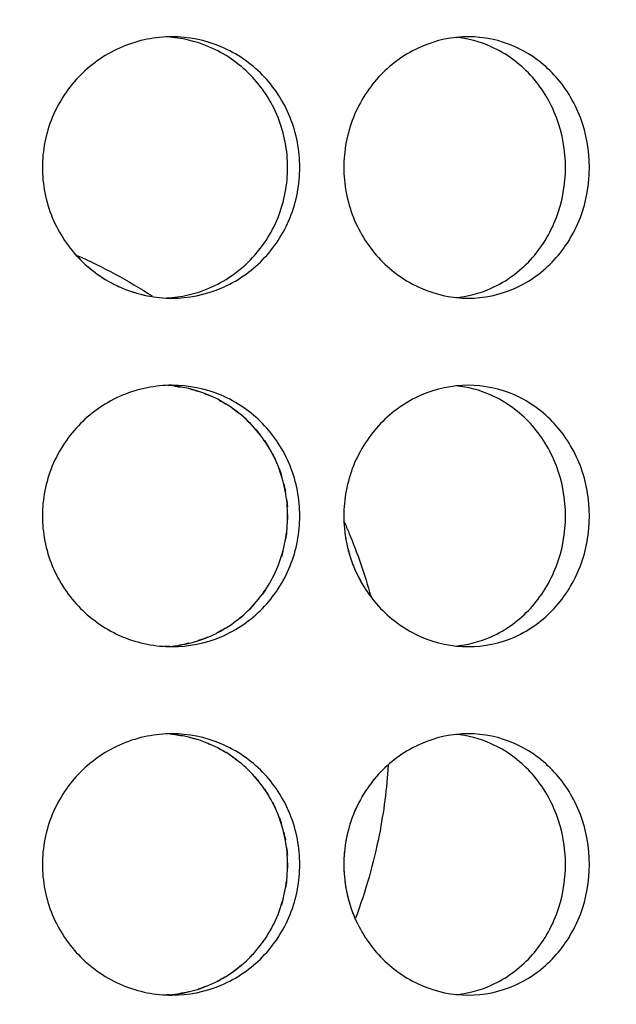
# Model space of a CAD drawing. Header units: millimetres. Extents: x 18 to 610, y -123 to 280.
# Tile 19 of 87: x 173.84 to 175.55, y 101.71 to 104.53. Entities that reach past the tile are written whole.
import ezdxf

# ---------------------------------------------------------------- set-up
doc = ezdxf.new("R2010")
doc.units = ezdxf.units.MM
doc.linetypes.add('SOLID', pattern=[0])

# ---------------------------------------------------------------- blocks, each defined once
blk = doc.blocks.new('BlockOfViews_6')
at = {"linetype": 'SOLID', "lineweight": 30, "extrusion": (0, 0, -1)}
blk.add_circle((-173.3974, 121.7856, -101.725), 39, dxfattribs=at)
at = {"linetype": 'SOLID', "lineweight": 30}
blk.add_circle((173.3974, 121.7856, 99.225), 36.115, dxfattribs=at)
at = {"linetype": 'SOLID', "lineweight": 9, "extrusion": (0, 0, -1)}
blk.add_arc((-173.3974, 121.7856, -99.225), 37.59, 265, 175, dxfattribs=at)
at = {"linetype": 'SOLID', "lineweight": 30, "extrusion": (0, 0, -1)}
blk.add_arc((-173.3974, 121.7856, -56.71), 27.1, 119.86988, 60.13012, dxfattribs=at)
at = {"linetype": 'SOLID', "lineweight": 30}
for points, knots in [([(174.6412, 104.1106, 40.3694), (174.6412, 104.0635, 40.3694), (174.6321, 104.0133, 40.3718), (174.5949, 103.9209, 40.381), (174.5668, 103.8787, 40.3879), (174.5018, 103.8122, 40.4029), (174.4606, 103.7833, 40.412), (174.3701, 103.745, 40.4307), (174.3207, 103.7356, 40.4401), (174.228, 103.7356, 40.4565), (174.1784, 103.745, 40.4645), (174.0869, 103.7833, 40.4779), (174.0451, 103.8122, 40.4834), (173.9789, 103.8787, 40.4915), (173.9502, 103.9209, 40.4947), (173.912, 104.0133, 40.4988), (173.9026, 104.0635, 40.4997), (173.9026, 104.1577, 40.4997), (173.912, 104.208, 40.4988), (173.9502, 104.3003, 40.4947), (173.9789, 104.3425, 40.4915), (174.0451, 104.4091, 40.4834), (174.0869, 104.4379, 40.4779), (174.1784, 104.4762, 40.4645), (174.228, 104.4856, 40.4565), (174.3207, 104.4856, 40.4401), (174.3701, 104.4762, 40.4307), (174.4606, 104.4379, 40.412), (174.5018, 104.4091, 40.4029), (174.5668, 104.3425, 40.3879), (174.5949, 104.3003, 40.381), (174.6321, 104.208, 40.3718), (174.6412, 104.1577, 40.3694), (174.6412, 104.1106, 40.3694)], [0, 0, 0, 0, 0.141313, 0.141313, 0.282627, 0.282627, 0.42394, 0.42394, 0.565253, 0.565253, 0.706567, 0.706567, 0.84788, 0.84788, 0.989193, 0.989193, 1.130507, 1.130507, 1.27182, 1.27182, 1.413133, 1.413133, 1.554447, 1.554447, 1.69576, 1.69576, 1.837073, 1.837073, 1.978386, 1.978386, 2.1197, 2.1197, 2.261013, 2.261013, 2.261013, 2.261013]), ([(174.6064, 104.1106, 40.1719), (174.6064, 104.1577, 40.1719), (174.5973, 104.208, 40.1743), (174.5601, 104.3003, 40.1836), (174.532, 104.3425, 40.1906), (174.467, 104.4091, 40.2057), (174.4259, 104.4379, 40.2149), (174.3424, 104.4732, 40.2322), (174.3013, 104.4826, 40.2402), (174.2614, 104.485, 40.2474)], [0, 0, 0, 0, 0.1413181, 0.1413181, 0.2826362, 0.2826362, 0.4239542, 0.4239542, 0.5433165, 0.5433165, 0.5433165, 0.5433165]), ([(175.4723, 104.1106, 40.0791), (175.4723, 104.0635, 40.0791), (175.4637, 104.0133, 40.083), (175.4286, 103.9209, 40.0986), (175.4021, 103.8787, 40.1102), (175.3408, 103.8122, 40.1362), (175.3018, 103.7833, 40.1524), (175.2159, 103.745, 40.1865), (175.1689, 103.7356, 40.2043), (175.0804, 103.7356, 40.2366), (175.0329, 103.745, 40.2531), (174.9452, 103.7833, 40.2822), (174.905, 103.8122, 40.2949), (174.8412, 103.8787, 40.3143), (174.8135, 103.9209, 40.3225), (174.7766, 104.0133, 40.3331), (174.7675, 104.0635, 40.3356), (174.7675, 104.1577, 40.3356), (174.7766, 104.208, 40.3331), (174.8135, 104.3003, 40.3225), (174.8412, 104.3425, 40.3143), (174.905, 104.4091, 40.2949), (174.9452, 104.4379, 40.2822), (175.0329, 104.4762, 40.2531), (175.0804, 104.4856, 40.2366), (175.1689, 104.4856, 40.2043), (175.2159, 104.4762, 40.1865), (175.3018, 104.4379, 40.1524), (175.3408, 104.4091, 40.1362), (175.4021, 104.3425, 40.1102), (175.4286, 104.3003, 40.0986), (175.4637, 104.208, 40.083), (175.4723, 104.1577, 40.0791), (175.4723, 104.1106, 40.0791)], [0, 0, 0, 0, 0.141313, 0.141313, 0.282627, 0.282627, 0.42394, 0.42394, 0.565253, 0.565253, 0.706567, 0.706567, 0.84788, 0.84788, 0.989193, 0.989193, 1.130507, 1.130507, 1.27182, 1.27182, 1.413133, 1.413133, 1.554447, 1.554447, 1.69576, 1.69576, 1.837073, 1.837073, 1.978386, 1.978386, 2.1197, 2.1197, 2.261013, 2.261013, 2.261013, 2.261013]), ([(175.4037, 104.1106, 39.8906), (175.4037, 104.1577, 39.8906), (175.3951, 104.208, 39.8945), (175.36, 104.3003, 39.9102), (175.3336, 104.3425, 39.9219), (175.2723, 104.4091, 39.9481), (175.2333, 104.4379, 39.9643), (175.1578, 104.4716, 39.9944), (175.1229, 104.4807, 40.0078), (175.0886, 104.484, 40.0206)], [0, 0, 0, 0, 0.1413181, 0.1413181, 0.2826362, 0.2826362, 0.4239542, 0.4239542, 0.5312291, 0.5312291, 0.5312291, 0.5312291]), ([(174.2598, 103.7362, 40.2477), (174.3001, 103.7384, 40.2404), (174.3419, 103.7478, 40.2323), (174.4259, 103.7833, 40.2149), (174.467, 103.8122, 40.2057), (174.532, 103.8787, 40.1906), (174.5601, 103.9209, 40.1836), (174.5973, 104.0133, 40.1743), (174.6064, 104.0635, 40.1719), (174.6064, 104.1106, 40.1719)], [1.7161075, 1.7161075, 1.7161075, 1.7161075, 1.8371343, 1.8371343, 1.9784523, 1.9784523, 2.1197704, 2.1197704, 2.2610885, 2.2610885, 2.2610885, 2.2610885]), ([(175.0866, 103.737, 40.0214), (175.1215, 103.7402, 40.0084), (175.1571, 103.7494, 39.9947), (175.2333, 103.7833, 39.9643), (175.2723, 103.8122, 39.9481), (175.3336, 103.8787, 39.9219), (175.36, 103.9209, 39.9102), (175.3951, 104.0133, 39.8945), (175.4037, 104.0635, 39.8906), (175.4037, 104.1106, 39.8906)], [1.7277335, 1.7277335, 1.7277335, 1.7277335, 1.8371343, 1.8371343, 1.9784523, 1.9784523, 2.1197704, 2.1197704, 2.2610885, 2.2610885, 2.2610885, 2.2610885]), ([(173.9997, 103.8585, 30.461), (174.0037, 103.854, 30.4615), (174.0078, 103.8497, 30.462), (174.0125, 103.8449, 30.4626), (174.0131, 103.8444, 30.4627), (174.0136, 103.8438, 30.4627)], [0.26474914, 0.26474914, 0.26474914, 0.26474914, 0.28262679, 0.28262679, 0.28490694, 0.28490694, 0.28490694, 0.28490694]), ([(174.6412, 103.1106, 40.3694), (174.6412, 103.0635, 40.3694), (174.6321, 103.0133, 40.3718), (174.5949, 102.9209, 40.381), (174.5668, 102.8787, 40.3879), (174.5018, 102.8122, 40.4029), (174.4606, 102.7833, 40.412), (174.3701, 102.745, 40.4307), (174.3207, 102.7356, 40.4401), (174.228, 102.7356, 40.4565), (174.1784, 102.745, 40.4645), (174.0869, 102.7833, 40.4779), (174.0451, 102.8122, 40.4834), (173.9789, 102.8787, 40.4915), (173.9502, 102.9209, 40.4947), (173.912, 103.0133, 40.4988), (173.9026, 103.0635, 40.4997), (173.9026, 103.1577, 40.4997), (173.912, 103.208, 40.4988), (173.9502, 103.3003, 40.4947), (173.9789, 103.3425, 40.4915), (174.0451, 103.4091, 40.4834), (174.0869, 103.4379, 40.4779), (174.1784, 103.4762, 40.4645), (174.228, 103.4856, 40.4565), (174.3207, 103.4856, 40.4401), (174.3701, 103.4762, 40.4307), (174.4606, 103.4379, 40.412), (174.5018, 103.4091, 40.4029), (174.5668, 103.3425, 40.3879), (174.5949, 103.3003, 40.381), (174.6321, 103.208, 40.3718), (174.6412, 103.1577, 40.3694), (174.6412, 103.1106, 40.3694)], [0, 0, 0, 0, 0.141313, 0.141313, 0.282627, 0.282627, 0.42394, 0.42394, 0.565253, 0.565253, 0.706567, 0.706567, 0.84788, 0.84788, 0.989193, 0.989193, 1.130507, 1.130507, 1.27182, 1.27182, 1.413133, 1.413133, 1.554447, 1.554447, 1.69576, 1.69576, 1.837073, 1.837073, 1.978386, 1.978386, 2.1197, 2.1197, 2.261013, 2.261013, 2.261013, 2.261013]), ([(174.6064, 103.1106, 40.1719), (174.6064, 103.1577, 40.1719), (174.5973, 103.208, 40.1743), (174.5601, 103.3003, 40.1836), (174.532, 103.3425, 40.1906), (174.467, 103.4091, 40.2057), (174.4259, 103.4379, 40.2149), (174.3424, 103.4732, 40.2322), (174.3013, 103.4826, 40.2402), (174.2614, 103.485, 40.2474)], [0, 0, 0, 0, 0.1413181, 0.1413181, 0.2826362, 0.2826362, 0.4239542, 0.4239542, 0.5433165, 0.5433165, 0.5433165, 0.5433165]), ([(175.4723, 103.1106, 40.0791), (175.4723, 103.0635, 40.0791), (175.4637, 103.0133, 40.083), (175.4286, 102.9209, 40.0986), (175.4021, 102.8787, 40.1102), (175.3408, 102.8122, 40.1362), (175.3018, 102.7833, 40.1524), (175.2159, 102.745, 40.1865), (175.1689, 102.7356, 40.2043), (175.0804, 102.7356, 40.2366), (175.0329, 102.745, 40.2531), (174.9452, 102.7833, 40.2822), (174.905, 102.8122, 40.2949), (174.8412, 102.8787, 40.3143), (174.8135, 102.9209, 40.3225), (174.7766, 103.0133, 40.3331), (174.7675, 103.0635, 40.3356), (174.7675, 103.1577, 40.3356), (174.7766, 103.208, 40.3331), (174.8135, 103.3003, 40.3225), (174.8412, 103.3425, 40.3143), (174.905, 103.4091, 40.2949), (174.9452, 103.4379, 40.2822), (175.0329, 103.4762, 40.2531), (175.0804, 103.4856, 40.2366), (175.1689, 103.4856, 40.2043), (175.2159, 103.4762, 40.1865), (175.3018, 103.4379, 40.1524), (175.3408, 103.4091, 40.1362), (175.4021, 103.3425, 40.1102), (175.4286, 103.3003, 40.0986), (175.4637, 103.208, 40.083), (175.4723, 103.1577, 40.0791), (175.4723, 103.1106, 40.0791)], [0, 0, 0, 0, 0.141313, 0.141313, 0.282627, 0.282627, 0.42394, 0.42394, 0.565253, 0.565253, 0.706567, 0.706567, 0.84788, 0.84788, 0.989193, 0.989193, 1.130507, 1.130507, 1.27182, 1.27182, 1.413133, 1.413133, 1.554447, 1.554447, 1.69576, 1.69576, 1.837073, 1.837073, 1.978386, 1.978386, 2.1197, 2.1197, 2.261013, 2.261013, 2.261013, 2.261013]), ([(175.4037, 103.1106, 39.8906), (175.4037, 103.1577, 39.8906), (175.3951, 103.208, 39.8945), (175.36, 103.3003, 39.9102), (175.3336, 103.3425, 39.9219), (175.2723, 103.4091, 39.9481), (175.2333, 103.4379, 39.9643), (175.1578, 103.4716, 39.9944), (175.1229, 103.4807, 40.0078), (175.0886, 103.484, 40.0206)], [0, 0, 0, 0, 0.1413181, 0.1413181, 0.2826362, 0.2826362, 0.4239542, 0.4239542, 0.5312291, 0.5312291, 0.5312291, 0.5312291]), ([(174.3691, 103.4617, 30.7233), (174.3729, 103.4602, 30.7241), (174.3768, 103.4587, 30.7249), (174.3838, 103.4557, 30.7264), (174.3869, 103.4544, 30.727), (174.39, 103.4529, 30.7277)], [0.69463785, 0.69463785, 0.69463785, 0.69463785, 0.70659008, 0.70659008, 0.71644473, 0.71644473, 0.71644473, 0.71644473]), ([(174.2598, 102.7362, 40.2477), (174.3001, 102.7384, 40.2404), (174.3419, 102.7478, 40.2323), (174.4259, 102.7833, 40.2149), (174.467, 102.8122, 40.2057), (174.532, 102.8787, 40.1906), (174.5601, 102.9209, 40.1836), (174.5973, 103.0133, 40.1743), (174.6064, 103.0635, 40.1719), (174.6064, 103.1106, 40.1719)], [1.7161075, 1.7161075, 1.7161075, 1.7161075, 1.8371343, 1.8371343, 1.9784523, 1.9784523, 2.1197704, 2.1197704, 2.2610885, 2.2610885, 2.2610885, 2.2610885]), ([(174.6064, 103.1151, 30.7781), (174.6064, 103.1136, 30.7781), (174.6064, 103.1121, 30.7781), (174.6064, 103.1072, 30.7781), (174.6064, 103.1037, 30.7781), (174.6063, 103.1002, 30.7781)], [1.1261082, 1.1261082, 1.1261082, 1.1261082, 1.13054426, 1.13054426, 1.1409211, 1.1409211, 1.1409211, 1.1409211]), ([(175.0866, 102.737, 40.0214), (175.1215, 102.7402, 40.0084), (175.1571, 102.7494, 39.9947), (175.2333, 102.7833, 39.9643), (175.2723, 102.8122, 39.9481), (175.3336, 102.8787, 39.9219), (175.36, 102.9209, 39.9102), (175.3951, 103.0133, 39.8945), (175.4037, 103.0635, 39.8906), (175.4037, 103.1106, 39.8906)], [1.7277335, 1.7277335, 1.7277335, 1.7277335, 1.8371343, 1.8371343, 1.9784523, 1.9784523, 2.1197704, 2.1197704, 2.2610885, 2.2610885, 2.2610885, 2.2610885]), ([(174.7687, 103.0936, 39.2326), (174.7733, 103.0832, 39.2309), (174.7778, 103.0727, 39.2293), (174.8068, 103.003, 39.2186), (174.8277, 102.9421, 39.2106), (174.8446, 102.8802, 39.204)], [8.5342125, 8.5342125, 8.5342125, 8.5342125, 8.5667572, 8.5667572, 8.7502007, 8.7502007, 8.7502007, 8.7502007]), ([(174.7905, 102.979, 30.6209), (174.7919, 102.975, 30.6214), (174.7934, 102.971, 30.6218), (174.7963, 102.9639, 30.6226), (174.7976, 102.9607, 30.623), (174.799, 102.9575, 30.6234)], [1.25980423, 1.25980423, 1.25980423, 1.25980423, 1.27181996, 1.27181996, 1.28164647, 1.28164647, 1.28164647, 1.28164647]), ([(174.5131, 102.8602, 30.7551), (174.5087, 102.8551, 30.754), (174.5041, 102.8502, 30.753), (174.4978, 102.8437, 30.7515), (174.496, 102.8419, 30.7511), (174.4942, 102.8401, 30.7506)], [1.39299883, 1.39299883, 1.39299883, 1.39299883, 1.4131805, 1.4131805, 1.42078813, 1.42078813, 1.42078813, 1.42078813]), ([(174.6412, 102.1106, 40.3694), (174.6412, 102.0635, 40.3694), (174.6321, 102.0133, 40.3718), (174.5949, 101.9209, 40.381), (174.5668, 101.8787, 40.3879), (174.5018, 101.8122, 40.4029), (174.4606, 101.7833, 40.412), (174.3701, 101.745, 40.4307), (174.3207, 101.7356, 40.4401), (174.228, 101.7356, 40.4565), (174.1784, 101.745, 40.4645), (174.0869, 101.7833, 40.4779), (174.0451, 101.8122, 40.4834), (173.9789, 101.8787, 40.4915), (173.9502, 101.9209, 40.4947), (173.912, 102.0133, 40.4988), (173.9026, 102.0635, 40.4997), (173.9026, 102.1577, 40.4997), (173.912, 102.208, 40.4988), (173.9502, 102.3003, 40.4947), (173.9789, 102.3425, 40.4915), (174.0451, 102.4091, 40.4834), (174.0869, 102.4379, 40.4779), (174.1784, 102.4762, 40.4645), (174.228, 102.4856, 40.4565), (174.3207, 102.4856, 40.4401), (174.3701, 102.4762, 40.4307), (174.4606, 102.4379, 40.412), (174.5018, 102.4091, 40.4029), (174.5668, 102.3425, 40.3879), (174.5949, 102.3003, 40.381), (174.6321, 102.208, 40.3718), (174.6412, 102.1577, 40.3694), (174.6412, 102.1106, 40.3694)], [0, 0, 0, 0, 0.141313, 0.141313, 0.282627, 0.282627, 0.42394, 0.42394, 0.565253, 0.565253, 0.706567, 0.706567, 0.84788, 0.84788, 0.989193, 0.989193, 1.130507, 1.130507, 1.27182, 1.27182, 1.413133, 1.413133, 1.554447, 1.554447, 1.69576, 1.69576, 1.837073, 1.837073, 1.978386, 1.978386, 2.1197, 2.1197, 2.261013, 2.261013, 2.261013, 2.261013]), ([(174.6064, 102.1106, 40.1719), (174.6064, 102.1577, 40.1719), (174.5973, 102.208, 40.1743), (174.5601, 102.3003, 40.1836), (174.532, 102.3425, 40.1906), (174.467, 102.4091, 40.2057), (174.4259, 102.4379, 40.2149), (174.3424, 102.4732, 40.2322), (174.3013, 102.4826, 40.2402), (174.2614, 102.485, 40.2474)], [0, 0, 0, 0, 0.1413181, 0.1413181, 0.2826362, 0.2826362, 0.4239542, 0.4239542, 0.5433165, 0.5433165, 0.5433165, 0.5433165]), ([(175.4723, 102.1106, 40.0791), (175.4723, 102.0635, 40.0791), (175.4637, 102.0133, 40.083), (175.4286, 101.9209, 40.0986), (175.4021, 101.8787, 40.1102), (175.3408, 101.8122, 40.1362), (175.3018, 101.7833, 40.1524), (175.2159, 101.745, 40.1865), (175.1689, 101.7356, 40.2043), (175.0804, 101.7356, 40.2366), (175.0329, 101.745, 40.2531), (174.9452, 101.7833, 40.2822), (174.905, 101.8122, 40.2949), (174.8412, 101.8787, 40.3143), (174.8135, 101.9209, 40.3225), (174.7766, 102.0133, 40.3331), (174.7675, 102.0635, 40.3356), (174.7675, 102.1577, 40.3356), (174.7766, 102.208, 40.3331), (174.8135, 102.3003, 40.3225), (174.8412, 102.3425, 40.3143), (174.905, 102.4091, 40.2949), (174.9452, 102.4379, 40.2822), (175.0329, 102.4762, 40.2531), (175.0804, 102.4856, 40.2366), (175.1689, 102.4856, 40.2043), (175.2159, 102.4762, 40.1865), (175.3018, 102.4379, 40.1524), (175.3408, 102.4091, 40.1362), (175.4021, 102.3425, 40.1102), (175.4286, 102.3003, 40.0986), (175.4637, 102.208, 40.083), (175.4723, 102.1577, 40.0791), (175.4723, 102.1106, 40.0791)], [0, 0, 0, 0, 0.141313, 0.141313, 0.282627, 0.282627, 0.42394, 0.42394, 0.565253, 0.565253, 0.706567, 0.706567, 0.84788, 0.84788, 0.989193, 0.989193, 1.130507, 1.130507, 1.27182, 1.27182, 1.413133, 1.413133, 1.554447, 1.554447, 1.69576, 1.69576, 1.837073, 1.837073, 1.978386, 1.978386, 2.1197, 2.1197, 2.261013, 2.261013, 2.261013, 2.261013]), ([(175.4037, 102.1106, 39.8906), (175.4037, 102.1577, 39.8906), (175.3951, 102.208, 39.8945), (175.36, 102.3003, 39.9102), (175.3336, 102.3425, 39.9219), (175.2723, 102.4091, 39.9481), (175.2333, 102.4379, 39.9643), (175.1578, 102.4716, 39.9944), (175.1229, 102.4807, 40.0078), (175.0886, 102.484, 40.0206)], [0, 0, 0, 0, 0.1413181, 0.1413181, 0.2826362, 0.2826362, 0.4239542, 0.4239542, 0.5312291, 0.5312291, 0.5312291, 0.5312291]), ([(174.3691, 102.4617, 30.7233), (174.3729, 102.4602, 30.7241), (174.3768, 102.4587, 30.7249), (174.3838, 102.4557, 30.7264), (174.3869, 102.4544, 30.727), (174.39, 102.4529, 30.7277)], [0.69463785, 0.69463785, 0.69463785, 0.69463785, 0.70659008, 0.70659008, 0.71644473, 0.71644473, 0.71644473, 0.71644473]), ([(174.8947, 102.3958, 39.1842), (174.8908, 102.3293, 39.1858), (174.8822, 102.2619, 39.1892), (174.853, 102.1141, 39.2008), (174.8302, 102.0339, 39.2097), (174.8009, 101.9561, 39.2207)], [0.0890979, 0.0890979, 0.0890979, 0.0890979, 0.2856752, 0.2856752, 0.5230799, 0.5230799, 0.5230799, 0.5230799]), ([(174.2598, 101.7362, 40.2477), (174.3001, 101.7384, 40.2404), (174.3419, 101.7478, 40.2323), (174.4259, 101.7833, 40.2149), (174.467, 101.8122, 40.2057), (174.532, 101.8787, 40.1906), (174.5601, 101.9209, 40.1836), (174.5973, 102.0133, 40.1743), (174.6064, 102.0635, 40.1719), (174.6064, 102.1106, 40.1719)], [1.7161075, 1.7161075, 1.7161075, 1.7161075, 1.8371343, 1.8371343, 1.9784523, 1.9784523, 2.1197704, 2.1197704, 2.2610885, 2.2610885, 2.2610885, 2.2610885]), ([(174.6064, 102.1151, 30.7781), (174.6064, 102.1136, 30.7781), (174.6064, 102.1121, 30.7781), (174.6064, 102.1072, 30.7781), (174.6064, 102.1037, 30.7781), (174.6063, 102.1002, 30.7781)], [1.1261082, 1.1261082, 1.1261082, 1.1261082, 1.13054426, 1.13054426, 1.1409211, 1.1409211, 1.1409211, 1.1409211]), ([(175.0866, 101.737, 40.0214), (175.1215, 101.7402, 40.0084), (175.1571, 101.7494, 39.9947), (175.2333, 101.7833, 39.9643), (175.2723, 101.8122, 39.9481), (175.3336, 101.8787, 39.9219), (175.36, 101.9209, 39.9102), (175.3951, 102.0133, 39.8945), (175.4037, 102.0635, 39.8906), (175.4037, 102.1106, 39.8906)], [1.7277335, 1.7277335, 1.7277335, 1.7277335, 1.8371343, 1.8371343, 1.9784523, 1.9784523, 2.1197704, 2.1197704, 2.2610885, 2.2610885, 2.2610885, 2.2610885]), ([(174.7905, 101.979, 30.6209), (174.7919, 101.975, 30.6214), (174.7934, 101.971, 30.6218), (174.7963, 101.9639, 30.6226), (174.7976, 101.9607, 30.623), (174.799, 101.9575, 30.6234)], [1.25980423, 1.25980423, 1.25980423, 1.25980423, 1.27181996, 1.27181996, 1.28164647, 1.28164647, 1.28164647, 1.28164647]), ([(174.5131, 101.8602, 30.7551), (174.5087, 101.8551, 30.754), (174.5041, 101.8502, 30.753), (174.4978, 101.8437, 30.7515), (174.496, 101.8419, 30.7511), (174.4942, 101.8401, 30.7506)], [1.39299883, 1.39299883, 1.39299883, 1.39299883, 1.4131805, 1.4131805, 1.42078813, 1.42078813, 1.42078813, 1.42078813])]:
    blk.add_open_spline(points, degree=3, knots=knots, dxfattribs=at)
for points in [[(173.9999, 103.8593, 39.4294), (174.0758, 103.826, 39.4178), (174.1488, 103.7864, 39.4044), (174.2173, 103.7418, 39.3901)], [(174.0295, 103.829, 30.4647), (174.0349, 103.8242, 30.4654), (174.0406, 103.8195, 30.4661), (174.0464, 103.8149, 30.4669)], [(174.0643, 103.8016, 30.4692), (174.0704, 103.7974, 30.47), (174.0767, 103.7933, 30.4709), (174.0831, 103.7894, 30.4718)], [(174.1029, 103.7782, 30.4745), (174.1095, 103.7747, 30.4755), (174.1163, 103.7714, 30.4764), (174.1232, 103.7683, 30.4774)], [(174.1443, 103.7595, 30.4805), (174.1515, 103.7568, 30.4816), (174.1587, 103.7543, 30.4827), (174.1659, 103.7521, 30.4838)], [(174.1875, 103.7461, 30.4872), (174.1947, 103.7443, 30.4883), (174.2021, 103.7428, 30.4895), (174.2094, 103.7415, 30.4907)], [(174.2828, 103.4831, 30.7065), (174.29, 103.4822, 30.7078), (174.2972, 103.4811, 30.7092), (174.3045, 103.4798, 30.7106)], [(174.3263, 103.4751, 30.7148), (174.3334, 103.4734, 30.7162), (174.3406, 103.4714, 30.7176), (174.3477, 103.4691, 30.719)], [(174.4101, 103.443, 30.7319), (174.4167, 103.4395, 30.7333), (174.4232, 103.4357, 30.7347), (174.4296, 103.4318, 30.7361)], [(174.4481, 103.4196, 30.7402), (174.4542, 103.4153, 30.7415), (174.4601, 103.4109, 30.7428), (174.4658, 103.4063, 30.7441)], [(174.4824, 103.3922, 30.7479), (174.4878, 103.3874, 30.7492), (174.493, 103.3824, 30.7504), (174.498, 103.3774, 30.7515)], [(174.5126, 103.3616, 30.755), (174.5174, 103.3562, 30.7561), (174.522, 103.3506, 30.7572), (174.5266, 103.3448, 30.7583)], [(174.5396, 103.3269, 30.7614), (174.5438, 103.3208, 30.7624), (174.5479, 103.3145, 30.7634), (174.5517, 103.3081, 30.7644)], [(174.5629, 103.2884, 30.7671), (174.5663, 103.2817, 30.768), (174.5696, 103.2749, 30.7688), (174.5727, 103.2681, 30.7696)], [(174.5816, 103.2467, 30.7718), (174.5843, 103.2396, 30.7725), (174.5868, 103.2323, 30.7731), (174.589, 103.225, 30.7737)], [(174.5951, 103.2032, 30.7752), (174.5969, 103.1959, 30.7757), (174.5985, 103.1885, 30.7761), (174.5999, 103.1811, 30.7764)], [(174.6034, 103.159, 30.7773), (174.6043, 103.1516, 30.7776), (174.605, 103.1443, 30.7777), (174.6055, 103.1369, 30.7779)], [(174.7679, 103.0919, 30.6145), (174.768, 103.0908, 30.6145), (174.768, 103.0898, 30.6146), (174.7681, 103.0888, 30.6146)], [(174.6035, 103.063, 30.7773), (174.6027, 103.0572, 30.7772), (174.6019, 103.0515, 30.7769), (174.6009, 103.0457, 30.7767)], [(174.77, 103.0668, 30.6151), (174.7708, 103.0594, 30.6153), (174.7719, 103.0521, 30.6156), (174.7731, 103.0447, 30.616)], [(174.7776, 103.0226, 30.6173), (174.7793, 103.0152, 30.6177), (174.7812, 103.0079, 30.6183), (174.7834, 103.0007, 30.6189)], [(174.5928, 103.009, 30.7746), (174.5914, 103.0039, 30.7743), (174.5899, 102.9989, 30.7739), (174.5883, 102.9938, 30.7735)], [(174.5688, 102.9447, 30.7686), (174.5681, 102.9432, 30.7684), (174.5674, 102.9418, 30.7682), (174.5667, 102.9404, 30.7681)], [(174.8086, 102.9369, 30.6262), (174.812, 102.9302, 30.6272), (174.8156, 102.9236, 30.6282), (174.8193, 102.9171, 30.6293)], [(174.5428, 102.899, 30.7622), (174.5398, 102.8945, 30.7615), (174.5367, 102.89, 30.7607), (174.5335, 102.8857, 30.7599)], [(174.8311, 102.8981, 30.6328), (174.8351, 102.892, 30.634), (174.8393, 102.8861, 30.6352), (174.8436, 102.8803, 30.6365)], [(174.4739, 102.8216, 30.746), (174.4668, 102.8156, 30.7444), (174.4595, 102.8098, 30.7427), (174.4519, 102.8043, 30.741)], [(174.4283, 102.7886, 30.7358), (174.4202, 102.7837, 30.7341), (174.4119, 102.7791, 30.7323), (174.4034, 102.7748, 30.7305)], [(174.377, 102.7627, 30.7249), (174.368, 102.759, 30.7231), (174.359, 102.7557, 30.7213), (174.3498, 102.7528, 30.7194)], [(174.2671, 102.7367, 30.7036), (174.2622, 102.7363, 30.7027), (174.2574, 102.736, 30.7018), (174.2525, 102.7359, 30.701)], [(174.3224, 102.7452, 30.714), (174.3132, 102.743, 30.7122), (174.304, 102.7412, 30.7105), (174.2947, 102.7398, 30.7087)], [(174.2828, 102.4831, 30.7065), (174.29, 102.4822, 30.7078), (174.2972, 102.4811, 30.7092), (174.3045, 102.4798, 30.7106)], [(174.3263, 102.4751, 30.7148), (174.3334, 102.4734, 30.7162), (174.3406, 102.4714, 30.7176), (174.3477, 102.4691, 30.719)], [(174.4101, 102.443, 30.7319), (174.4167, 102.4395, 30.7333), (174.4232, 102.4357, 30.7347), (174.4296, 102.4318, 30.7361)], [(174.4481, 102.4196, 30.7402), (174.4542, 102.4153, 30.7415), (174.4601, 102.4109, 30.7428), (174.4658, 102.4063, 30.7441)], [(174.4824, 102.3922, 30.7479), (174.4878, 102.3874, 30.7492), (174.493, 102.3824, 30.7504), (174.498, 102.3774, 30.7515)], [(174.8907, 102.393, 30.6508), (174.8878, 102.3903, 30.6499), (174.885, 102.3877, 30.6491), (174.8822, 102.385, 30.6482)], [(174.5126, 102.3616, 30.755), (174.5174, 102.3562, 30.7561), (174.522, 102.3506, 30.7572), (174.5266, 102.3448, 30.7583)], [(174.8562, 102.3569, 30.6403), (174.852, 102.3518, 30.639), (174.8478, 102.3466, 30.6378), (174.8438, 102.3412, 30.6366)], [(174.5396, 102.3269, 30.7614), (174.5438, 102.3208, 30.7624), (174.5479, 102.3145, 30.7634), (174.5517, 102.3081, 30.7644)], [(174.8311, 102.3231, 30.6328), (174.827, 102.317, 30.6316), (174.8231, 102.3106, 30.6304), (174.8193, 102.3042, 30.6293)], [(174.5629, 102.2884, 30.7671), (174.5663, 102.2817, 30.768), (174.5696, 102.2749, 30.7688), (174.5727, 102.2681, 30.7696)], [(174.8086, 102.2843, 30.6262), (174.8052, 102.2776, 30.6252), (174.802, 102.2707, 30.6243), (174.799, 102.2637, 30.6234)], [(174.5816, 102.2467, 30.7718), (174.5843, 102.2396, 30.7725), (174.5868, 102.2323, 30.7731), (174.589, 102.225, 30.7737)], [(174.7905, 102.2423, 30.6209), (174.7879, 102.2351, 30.6202), (174.7855, 102.2279, 30.6195), (174.7834, 102.2206, 30.6189)], [(174.5951, 102.2032, 30.7752), (174.5969, 102.1959, 30.7757), (174.5985, 102.1885, 30.7761), (174.5999, 102.1811, 30.7764)], [(174.7776, 102.1987, 30.6173), (174.7759, 102.1913, 30.6168), (174.7744, 102.184, 30.6164), (174.7731, 102.1766, 30.616)], [(174.6034, 102.159, 30.7773), (174.6043, 102.1516, 30.7776), (174.605, 102.1443, 30.7777), (174.6055, 102.1369, 30.7779)], [(174.77, 102.1544, 30.6151), (174.7691, 102.1471, 30.6149), (174.7685, 102.1398, 30.6147), (174.7681, 102.1325, 30.6146)], [(174.7675, 102.1106, 30.6144), (174.7675, 102.1034, 30.6144), (174.7677, 102.0961, 30.6145), (174.7681, 102.0888, 30.6146)], [(174.6035, 102.063, 30.7773), (174.6027, 102.0572, 30.7772), (174.6019, 102.0515, 30.7769), (174.6009, 102.0457, 30.7767)], [(174.77, 102.0668, 30.6151), (174.7708, 102.0594, 30.6153), (174.7719, 102.0521, 30.6156), (174.7731, 102.0447, 30.616)], [(174.7776, 102.0226, 30.6173), (174.7793, 102.0152, 30.6177), (174.7812, 102.0079, 30.6183), (174.7834, 102.0007, 30.6189)], [(174.5928, 102.009, 30.7746), (174.5914, 102.0039, 30.7743), (174.5899, 101.9989, 30.7739), (174.5883, 101.9938, 30.7735)], [(174.5688, 101.9447, 30.7686), (174.5681, 101.9432, 30.7684), (174.5674, 101.9418, 30.7682), (174.5667, 101.9404, 30.7681)], [(174.5428, 101.899, 30.7622), (174.5398, 101.8945, 30.7615), (174.5367, 101.89, 30.7607), (174.5335, 101.8857, 30.7599)], [(174.4739, 101.8216, 30.746), (174.4668, 101.8156, 30.7444), (174.4595, 101.8098, 30.7427), (174.4519, 101.8043, 30.741)], [(174.4283, 101.7886, 30.7358), (174.4202, 101.7837, 30.7341), (174.4119, 101.7791, 30.7323), (174.4034, 101.7748, 30.7305)], [(174.3224, 101.7452, 30.714), (174.3132, 101.743, 30.7122), (174.304, 101.7412, 30.7105), (174.2947, 101.7398, 30.7087)], [(174.377, 101.7627, 30.7249), (174.368, 101.759, 30.7231), (174.359, 101.7557, 30.7213), (174.3498, 101.7528, 30.7194)], [(174.2671, 101.7367, 30.7036), (174.2622, 101.7363, 30.7027), (174.2574, 101.736, 30.7018), (174.2525, 101.7359, 30.701)]]:
    blk.add_open_spline(points, degree=3, dxfattribs=at)

msp = doc.modelspace()

# ---------------------------------------------------------------- block references
msp.add_blockref('BlockOfViews_6', (0, 0))

doc.saveas('drawing.dxf')
